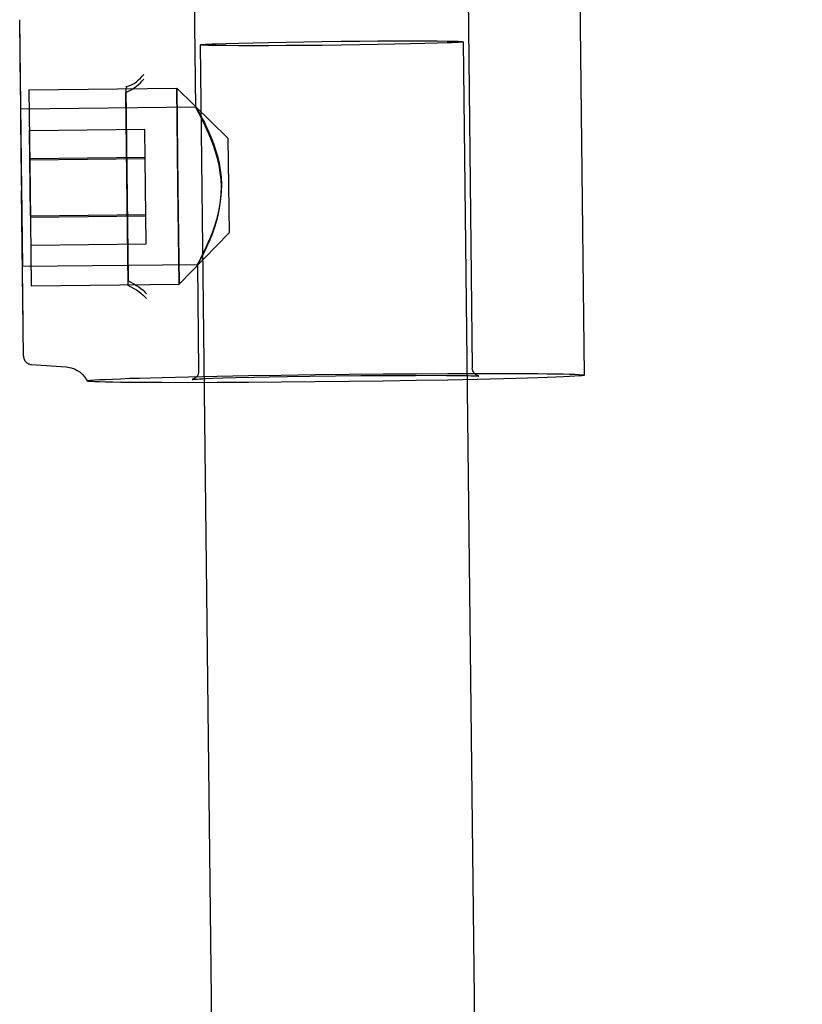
# Model space of a CAD drawing. Header units: inches. Extents: x 0 to 268, y 0 to 174.
# Tile 50 of 125: x 86.435 to 87.364, y 128.531 to 129.699. Entities that reach past the tile are written whole.
import ezdxf

# ---------------------------------------------------------------- set-up
doc = ezdxf.new("R2010")
doc.units = ezdxf.units.IN
doc.header["$LTSCALE"] = 14.754949
doc.header["$MEASUREMENT"] = 0
doc.linetypes.add('HIDDEN', pattern=[0.2, 0.1, -0.1])
doc.layers.add('DEFAULT_2', color=8, linetype='HIDDEN')

msp = doc.modelspace()

# ---------------------------------------------------------------- linework, layer by layer
at = {"layer": 'DEFAULT_2', "color": 8, "linetype": 'HIDDEN'}
for p, q in [((87.0982, 129.8841), (87.1051, 129.2774)), ((86.6409, 129.8571), (86.644, 129.5952)), ((86.9659, 129.8608), (86.9725, 129.2859)), ((86.4352, 129.6995), (86.4375, 129.4968)), ((86.8388, 129.6741), (86.8602, 129.6743)), ((86.8602, 129.6743), (86.8805, 129.6743)), ((86.8805, 129.6743), (86.8992, 129.6744)), ((86.8992, 129.6744), (86.9161, 129.6744)), ((86.9161, 129.6744), (86.9307, 129.6743)), ((86.6493, 129.6697), (87.0517, 94.6758)), ((86.6685, 129.671), (86.6805, 129.6714)), ((86.6805, 129.6714), (86.6951, 129.6718)), ((86.6951, 129.6686), (86.6805, 129.6687)), ((86.6951, 129.6718), (86.712, 129.6722)), ((86.712, 129.6686), (86.6951, 129.6686)), ((86.712, 129.6722), (86.7307, 129.6726)), ((86.7307, 129.6686), (86.712, 129.6686)), ((86.7307, 129.6726), (86.751, 129.673)), ((86.751, 129.6687), (86.7307, 129.6686)), ((86.751, 129.673), (86.7724, 129.6733)), ((86.7724, 129.6688), (86.751, 129.6687)), ((86.7724, 129.6733), (86.7944, 129.6736)), ((86.7944, 129.669), (86.7724, 129.6688)), ((86.7944, 129.6736), (86.8167, 129.6739)), ((86.8167, 129.6693), (86.7944, 129.669)), ((86.8167, 129.6739), (86.8388, 129.6741)), ((86.8388, 129.6696), (86.8167, 129.6693)), ((86.8602, 129.6699), (86.8388, 129.6696)), ((86.8805, 129.6703), (86.8602, 129.6699)), ((86.8992, 129.6707), (86.8805, 129.6703)), ((86.9161, 129.6711), (86.8992, 129.6707)), ((86.9307, 129.6715), (86.9161, 129.6711)), ((86.9427, 129.6719), (86.9307, 129.6715)), ((86.9618, 129.6733), (87.3642, 94.6794)), ((86.4462, 129.6161), (86.6217, 129.6181)), ((86.4462, 129.6161), (86.4475, 129.4982)), ((86.5612, 129.6166), (86.5638, 129.3913)), ((86.623, 129.5036), (86.6217, 129.6181)), ((86.6217, 129.6181), (86.623, 129.5002)), ((86.6824, 129.5588), (86.6217, 129.6181)), ((86.5638, 129.3858), (86.5612, 129.611)), ((86.6442, 129.5956), (86.4365, 129.5932)), ((86.4377, 129.4853), (86.4365, 129.5932)), ((86.4468, 129.568), (86.5837, 129.5696)), ((86.5841, 129.5346), (86.5837, 129.5696)), ((86.4479, 129.4667), (86.4468, 129.568)), ((86.6824, 129.5588), (86.6837, 129.4463)), ((86.4471, 129.5348), (86.5841, 129.5364)), ((86.4471, 129.5331), (86.5841, 129.5346)), ((86.5853, 129.4333), (86.5841, 129.5346)), ((86.4375, 129.5011), (86.4386, 129.4063)), ((86.6244, 129.3856), (86.623, 129.5036)), ((86.623, 129.5002), (86.6244, 129.3856)), ((86.4398, 129.3), (86.4375, 129.4968)), ((86.4475, 129.4982), (86.4489, 129.3836)), ((86.4394, 129.3378), (86.4379, 129.468)), ((86.4479, 129.4667), (86.5849, 129.4682)), ((86.4479, 129.4649), (86.5849, 129.4665)), ((86.6837, 129.4463), (86.6244, 129.3856)), ((86.4483, 129.4317), (86.5853, 129.4333)), ((86.6463, 129.4086), (86.4386, 129.4063)), ((86.6461, 129.409), (86.6475, 129.2822)), ((86.4489, 129.3836), (86.6244, 129.3856)), ((86.4491, 129.2901), (86.4903, 129.2873)), ((86.6698, 129.2762), (86.7068, 129.2769)), ((86.7068, 129.2769), (86.7457, 129.2775)), ((86.7457, 129.2775), (86.7859, 129.2781)), ((86.7859, 129.2781), (86.8265, 129.2786)), ((86.8102, 129.2766), (86.8402, 129.2769)), ((86.8265, 129.2786), (86.8668, 129.279)), ((86.8402, 129.2769), (86.8658, 129.2771)), ((86.8658, 129.2771), (86.8873, 129.2772)), ((86.8668, 129.279), (86.906, 129.2792)), ((86.8873, 129.2772), (86.905, 129.2772)), ((86.905, 129.2772), (86.926, 129.2773)), ((86.906, 129.2792), (86.9434, 129.2794)), ((86.926, 129.2773), (86.9417, 129.2772)), ((86.9417, 129.2772), (86.9532, 129.2771)), ((86.9434, 129.2794), (86.9783, 129.2795)), ((86.9532, 129.2771), (86.9617, 129.277)), ((86.9617, 129.277), (86.9679, 129.2769)), ((86.9679, 129.2769), (86.9711, 129.2768)), ((86.9711, 129.2768), (86.9736, 129.2767)), ((86.5152, 129.2706), (86.5152, 129.2706)), ((86.6045, 129.2748), (86.6355, 129.2755)), ((86.6355, 129.2755), (86.6698, 129.2762)), ((86.6698, 129.2686), (86.6355, 129.2685)), ((86.6441, 129.2728), (86.6461, 129.2729)), ((86.6461, 129.2729), (86.6488, 129.2731)), ((86.6488, 129.2731), (86.6521, 129.2732)), ((86.6521, 129.2732), (86.6563, 129.2734)), ((86.6563, 129.2734), (86.6646, 129.2737)), ((86.6646, 129.2737), (86.6761, 129.2741)), ((86.7068, 129.2688), (86.6698, 129.2686)), ((86.6761, 129.2741), (86.6918, 129.2745)), ((86.6918, 129.2745), (86.7131, 129.275)), ((86.7457, 129.2691), (86.7068, 129.2688)), ((86.7131, 129.275), (86.7312, 129.2754)), ((86.7312, 129.2754), (86.7531, 129.2758)), ((86.7859, 129.2694), (86.7457, 129.2691)), ((86.7531, 129.2758), (86.7795, 129.2762)), ((86.7795, 129.2762), (86.8102, 129.2766)), ((86.8265, 129.2699), (86.7859, 129.2694)), ((86.8668, 129.2704), (86.8265, 129.2699)), ((86.906, 129.271), (86.8668, 129.2704)), ((86.9434, 129.2717), (86.906, 129.271)), ((86.9783, 129.2724), (86.9434, 129.2717)), ((86.9736, 129.2767), (86.9756, 129.2766)), ((87.01, 129.2731), (86.9783, 129.2724))]:
    msp.add_line(p, q, dxfattribs=at)
for points in [[(86.4375, 129.5027), (86.4373, 129.5201), (86.4371, 129.5373), (86.4369, 129.5543), (86.4367, 129.5708), (86.4366, 129.5868), (86.4364, 129.6022), (86.4362, 129.6167), (86.4353, 129.6986)], [(86.9307, 129.6743), (86.9427, 129.6741), (86.9477, 129.6741), (86.952, 129.674), (86.9555, 129.6738), (86.9583, 129.6737), (86.9602, 129.6736), (86.9614, 129.6734), (86.9618, 129.6733)], [(86.6493, 129.6697), (86.6497, 129.6698), (86.6509, 129.67), (86.6529, 129.6702), (86.6557, 129.6704), (86.6592, 129.6706), (86.6635, 129.6708), (86.6685, 129.671)], [(86.6805, 129.6687), (86.6685, 129.6688), (86.6635, 129.6689), (86.6592, 129.669), (86.6557, 129.6691), (86.6529, 129.6692), (86.6509, 129.6694), (86.6497, 129.6695), (86.6493, 129.6697)], [(86.9618, 129.6733), (86.9614, 129.6731), (86.9602, 129.6729), (86.9583, 129.6727), (86.9555, 129.6725), (86.952, 129.6723), (86.9477, 129.6721), (86.9427, 129.6719)], [(86.5614, 129.6201), (86.5649, 129.6208), (86.5681, 129.6221), (86.571, 129.6238), (86.5738, 129.6259), (86.5763, 129.6279), (86.5787, 129.6301), (86.5808, 129.6323), (86.5826, 129.6346)], [(86.5622, 129.6135), (86.5652, 129.615), (86.5682, 129.6167), (86.5711, 129.6185), (86.5738, 129.6204), (86.5764, 129.6225), (86.5787, 129.6246), (86.5808, 129.6268), (86.5826, 129.6289)], [(86.5614, 129.6201), (86.5619, 129.6195), (86.5621, 129.6189), (86.5618, 129.6183), (86.5613, 129.6177), (86.5612, 129.6172), (86.5612, 129.6166)], [(86.5612, 129.611), (86.5612, 129.6114), (86.5613, 129.6118), (86.5613, 129.6121), (86.5614, 129.6125), (86.5615, 129.6128), (86.5617, 129.6131), (86.5619, 129.6133), (86.5622, 129.6135)], [(86.6449, 129.5937), (86.6442, 129.5951), (86.6439, 129.5956)], [(86.644, 129.5956), (86.6442, 129.5954), (86.6449, 129.5943), (86.6461, 129.5924), (86.6477, 129.5897), (86.6497, 129.5862), (86.6519, 129.5821), (86.6544, 129.5773), (86.6571, 129.5719), (86.6599, 129.566), (86.6626, 129.5595), (86.6653, 129.5525), (86.6678, 129.5451), (86.67, 129.5374), (86.6719, 129.5292), (86.6733, 129.5208), (86.6742, 129.5124), (86.6746, 129.5038)], [(86.6746, 129.5011), (86.6742, 129.5097), (86.6733, 129.5181), (86.6719, 129.5266), (86.67, 129.5348), (86.6678, 129.5427), (86.6653, 129.5502), (86.6626, 129.5573), (86.6599, 129.5639), (86.6571, 129.57), (86.6545, 129.5755), (86.652, 129.5805), (86.6497, 129.5848), (86.6477, 129.5885), (86.6449, 129.5937)], [(86.6461, 129.4086), (86.6463, 129.4089), (86.647, 129.41), (86.6481, 129.412), (86.6497, 129.4147), (86.6516, 129.4182), (86.6538, 129.4224), (86.6562, 129.4272), (86.6587, 129.4327), (86.6613, 129.4386), (86.6639, 129.4452), (86.6664, 129.4522), (86.6688, 129.4597), (86.6708, 129.4675), (86.6725, 129.4757), (86.6737, 129.4841), (86.6744, 129.4926), (86.6746, 129.5011)], [(86.6746, 129.5038), (86.6744, 129.4953), (86.6737, 129.4868), (86.6725, 129.4783), (86.6708, 129.47), (86.6687, 129.4621), (86.6664, 129.4545), (86.6639, 129.4474), (86.6613, 129.4407), (86.6587, 129.4345), (86.6562, 129.4289), (86.6538, 129.4239), (86.6516, 129.4195), (86.6497, 129.4158)], [(86.6497, 129.4158), (86.647, 129.4106), (86.6463, 129.4092), (86.6461, 129.4086)], [(86.5638, 129.3913), (86.5638, 129.3909), (86.5639, 129.3906), (86.5639, 129.3902), (86.564, 129.3899), (86.5641, 129.3896), (86.5643, 129.3893), (86.5645, 129.3891), (86.5648, 129.3889)], [(86.5648, 129.3834), (86.5645, 129.3836), (86.5643, 129.3838), (86.5641, 129.3841), (86.564, 129.3844), (86.5639, 129.3847), (86.5639, 129.3851), (86.5638, 129.3854), (86.5638, 129.3858)], [(86.5648, 129.3889), (86.5679, 129.3875), (86.5709, 129.3859), (86.5739, 129.3841), (86.5766, 129.3822), (86.5792, 129.3802), (86.5816, 129.3782), (86.5837, 129.3761), (86.5856, 129.3739)], [(86.5648, 129.3834), (86.5679, 129.382), (86.5709, 129.3804), (86.5739, 129.3786), (86.5766, 129.3767), (86.5792, 129.3747), (86.5816, 129.3725), (86.5837, 129.3704), (86.5856, 129.3683)], [(86.4903, 129.2873), (86.4925, 129.2871), (86.4964, 129.2863), (86.5001, 129.2849), (86.5036, 129.2831), (86.5069, 129.2809), (86.5098, 129.2782), (86.5124, 129.2752), (86.5145, 129.2719), (86.5152, 129.2706)], [(86.6475, 129.2822), (86.6474, 129.2803), (86.6469, 129.2785), (86.6461, 129.2768), (86.645, 129.2754), (86.6438, 129.2742), (86.6426, 129.2735), (86.6417, 129.273), (86.641, 129.2727), (86.6405, 129.2726), (86.6402, 129.2725), (86.64, 129.2725), (86.64, 129.2724)], [(86.9802, 129.2764), (86.9802, 129.2764), (86.9803, 129.2764), (86.9803, 129.2764), (86.9803, 129.2764), (86.9802, 129.2764), (86.9799, 129.2764), (86.9796, 129.2765), (86.9791, 129.2767), (86.9785, 129.2769), (86.9778, 129.2773), (86.977, 129.2777), (86.9762, 129.2783), (86.9752, 129.2792), (86.9744, 129.2802), (86.9737, 129.2813), (86.9732, 129.2825), (86.9727, 129.284), (86.9725, 129.2859)], [(86.9783, 129.2795), (87.01, 129.2795), (87.0244, 129.2795), (87.0379, 129.2794), (87.0502, 129.2793), (87.0615, 129.2792), (87.0715, 129.2791), (87.0803, 129.2789), (87.0878, 129.2787), (87.094, 129.2785), (87.0989, 129.2782), (87.1023, 129.278), (87.1044, 129.2777), (87.1051, 129.2774)], [(87.1051, 129.2774), (87.1044, 129.2771), (87.1023, 129.2768), (87.0989, 129.2765), (87.094, 129.2761), (87.0878, 129.2758), (87.0803, 129.2754), (87.0715, 129.275), (87.0615, 129.2747), (87.0502, 129.2743), (87.0379, 129.2739), (87.0244, 129.2735), (87.01, 129.2731)], [(86.5152, 129.2706), (86.5154, 129.2708), (86.5162, 129.271), (86.5174, 129.2712), (86.5192, 129.2714), (86.5215, 129.2716), (86.5242, 129.2718)], [(86.5242, 129.2697), (86.5215, 129.2698), (86.5192, 129.27), (86.5174, 129.2701), (86.5162, 129.2703), (86.5154, 129.2705), (86.5152, 129.2706)], [(86.5242, 129.2718), (86.5299, 129.2722), (86.5369, 129.2725), (86.5452, 129.2729), (86.5548, 129.2733), (86.5655, 129.2737), (86.5774, 129.274), (86.5905, 129.2744), (86.6045, 129.2748)], [(86.6355, 129.2685), (86.6045, 129.2686), (86.5905, 129.2686), (86.5774, 129.2687), (86.5655, 129.2688), (86.5548, 129.2689), (86.5452, 129.2691), (86.5369, 129.2693), (86.5299, 129.2695), (86.5242, 129.2697)], [(86.64, 129.2724), (86.64, 129.2724), (86.64, 129.2724), (86.6401, 129.2725), (86.6403, 129.2725), (86.6406, 129.2725), (86.6409, 129.2726), (86.6414, 129.2726), (86.6419, 129.2726), (86.6425, 129.2727), (86.6433, 129.2727), (86.6441, 129.2728)], [(86.9756, 129.2766), (86.9772, 129.2766), (86.9778, 129.2765), (86.9784, 129.2765), (86.9788, 129.2765), (86.9793, 129.2765), (86.9796, 129.2764), (86.9799, 129.2764), (86.9801, 129.2764), (86.9802, 129.2764)]]:
    msp.add_lwpolyline(points, dxfattribs=at)
msp.add_arc((86.4498, 129.3001), 0.01, 180.6586, 266.0847, dxfattribs=at)

doc.saveas('drawing.dxf')
